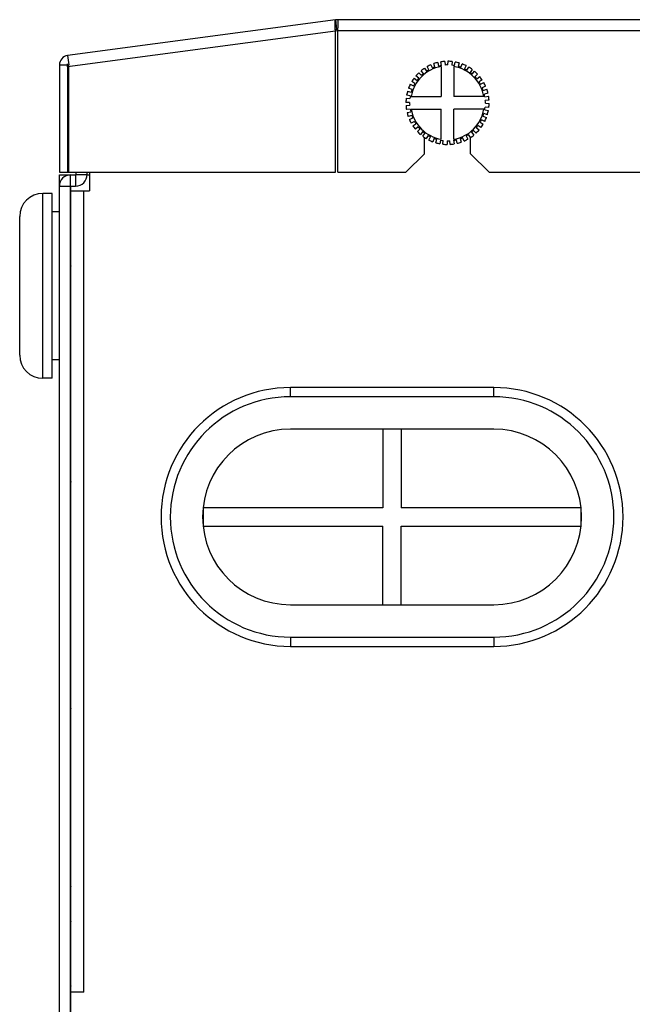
# Model space of a CAD drawing. Header units: millimetres. Extents: x 1117 to 38156, y -1945 to 7303.
# Tile 118 of 256: x 4130 to 4196, y 1131 to 1238. Entities that reach past the tile are written whole.
import ezdxf

# ---------------------------------------------------------------- set-up
doc = ezdxf.new("R2010")
doc.units = ezdxf.units.MM

msp = doc.modelspace()

# ---------------------------------------------------------------- linework, layer by layer
at = {"linetype": 'Continuous'}
for p, q in [((4164.204, 1237.721), (4135.225, 1233.857)), ((4164.204, 1237.721), (4164.336, 1236.73)), ((4313.135, 1237.739), (4164.468, 1237.739)), ((4164.468, 1237.739), (4164.468, 1236.849)), ((4164.468, 1221.239), (4164.468, 1236.849)), ((4164.204, 1236.511), (4135.225, 1232.647)), ((4164.204, 1236.511), (4164.194, 1236.713)), ((4164.204, 1221.239), (4164.204, 1236.511)), ((4164.467, 1236.547), (4164.205, 1236.502)), ((4164.279, 1236.684), (4164.472, 1236.719)), ((4313.135, 1236.539), (4164.468, 1236.539)), ((4135.225, 1233.857), (4135.357, 1232.866)), ((4134.335, 1232.841), (4135.335, 1232.841)), ((4134.335, 1232.841), (4134.335, 1221.239)), ((4135.216, 1232.837), (4135.21, 1232.958)), ((4135.225, 1232.647), (4135.216, 1232.837)), ((4135.225, 1232.647), (4135.225, 1221.239)), ((4135.335, 1232.841), (4135.335, 1221.239)), ((4174.328, 1232.314), (4174.132, 1232.662)), ((4174.54, 1232.865), (4174.7, 1232.498)), ((4174.979, 1232.608), (4174.846, 1232.985)), ((4175.284, 1233.114), (4175.377, 1232.725)), ((4175.671, 1232.785), (4175.607, 1233.179)), ((4175.66, 1232.681), (4175.66, 1229.414)), ((4176.06, 1233.23), (4176.084, 1232.831)), ((4176.384, 1232.839), (4176.389, 1233.239)), ((4176.844, 1233.21), (4176.798, 1232.813)), ((4177.01, 1232.681), (4177.01, 1229.414)), ((4177.095, 1232.768), (4177.169, 1233.161)), ((4177.612, 1233.054), (4177.499, 1232.67)), ((4177.783, 1232.575), (4177.924, 1232.949)), ((4178.342, 1232.767), (4178.164, 1232.409)), ((4178.427, 1232.265), (4178.631, 1232.609)), ((4173.226, 1231.411), (4172.923, 1231.672)), ((4173.237, 1232.002), (4173.512, 1231.712)), ((4173.737, 1231.911), (4173.484, 1232.22)), ((4173.851, 1232.491), (4174.072, 1232.157)), ((4179.011, 1232.357), (4178.773, 1232.035)), ((4179.008, 1231.848), (4179.269, 1232.152)), ((4179.599, 1231.837), (4179.309, 1231.562)), ((4179.507, 1231.337), (4179.817, 1231.59)), ((4172.308, 1230.746), (4172.666, 1230.567)), ((4172.809, 1230.831), (4172.465, 1231.035)), ((4172.717, 1231.415), (4173.039, 1231.177)), ((4180.087, 1231.224), (4179.754, 1231.003)), ((4179.91, 1230.747), (4180.259, 1230.943)), ((4180.462, 1230.534), (4180.095, 1230.375)), ((4172.306, 1229.499), (4171.913, 1229.573)), ((4172.02, 1230.016), (4172.404, 1229.902)), ((4172.5, 1230.187), (4172.125, 1230.328)), ((4172.393, 1229.414), (4175.66, 1229.414)), ((4180.278, 1229.414), (4177.01, 1229.414)), ((4180.204, 1230.095), (4180.582, 1230.228)), ((4180.711, 1229.791), (4180.322, 1229.697)), ((4180.381, 1229.403), (4180.776, 1229.468)), ((4172.236, 1228.787), (4171.836, 1228.792)), ((4171.844, 1228.463), (4172.243, 1228.487)), ((4171.864, 1229.247), (4172.262, 1229.202)), ((4180.807, 1228.231), (4180.409, 1228.276)), ((4180.827, 1229.015), (4180.428, 1228.99)), ((4180.435, 1228.69), (4180.835, 1228.686)), ((4172.29, 1228.075), (4171.895, 1228.01)), ((4171.96, 1227.687), (4172.349, 1227.781)), ((4172.466, 1227.382), (4172.089, 1227.25)), ((4172.393, 1228.064), (4175.66, 1228.064)), ((4175.66, 1224.796), (4175.66, 1228.064)), ((4180.278, 1228.064), (4177.01, 1228.064)), ((4177.01, 1224.796), (4177.01, 1228.064)), ((4180.171, 1227.291), (4180.546, 1227.15)), ((4180.65, 1227.462), (4180.267, 1227.575)), ((4180.364, 1227.979), (4180.758, 1227.905)), ((4172.209, 1226.943), (4172.576, 1227.103)), ((4172.761, 1226.731), (4172.412, 1226.535)), ((4172.584, 1226.254), (4172.917, 1226.475)), ((4173.164, 1226.141), (4172.854, 1225.887)), ((4179.954, 1226.063), (4179.632, 1226.301)), ((4179.862, 1226.647), (4180.206, 1226.443)), ((4180.363, 1226.732), (4180.005, 1226.91)), ((4173.072, 1225.64), (4173.362, 1225.916)), ((4173.663, 1225.629), (4173.402, 1225.326)), ((4173.66, 1225.121), (4173.898, 1225.442)), ((4173.835, 1225.358), (4173.835, 1225.489)), ((4174.244, 1225.213), (4174.039, 1224.869)), ((4174.329, 1224.711), (4174.507, 1225.069)), ((4178.343, 1225.164), (4178.539, 1224.815)), ((4178.82, 1224.987), (4178.599, 1225.321)), ((4178.934, 1225.567), (4179.187, 1225.258)), ((4179.434, 1225.475), (4179.158, 1225.766)), ((4179.445, 1226.066), (4179.748, 1225.806)), ((4173.835, 1223.239), (4173.835, 1224.998)), ((4174.888, 1224.903), (4174.746, 1224.529)), ((4175.059, 1224.424), (4175.172, 1224.807)), ((4175.576, 1224.71), (4175.502, 1224.317)), ((4175.827, 1224.268), (4175.872, 1224.665)), ((4176.287, 1224.639), (4176.282, 1224.239)), ((4176.611, 1224.247), (4176.587, 1224.647)), ((4177, 1224.693), (4177.064, 1224.298)), ((4177.387, 1224.363), (4177.294, 1224.752)), ((4177.692, 1224.87), (4177.824, 1224.492)), ((4178.131, 1224.613), (4177.971, 1224.979)), ((4178.835, 1223.239), (4178.835, 1224.987)), ((4171.835, 1221.239), (4173.835, 1223.239)), ((4178.835, 1223.239), (4180.835, 1221.239)), ((4134.335, 1221.239), (4135.225, 1221.239)), ((4134.335, 1220.939), (4135.535, 1220.939)), ((4134.335, 1033.339), (4134.335, 1220.939)), ((4135.225, 1221.239), (4164.204, 1221.239)), ((4135.535, 1220.939), (4136.081, 1220.939)), ((4135.535, 1033.339), (4135.535, 1220.939)), ((4136.081, 1220.939), (4136.081, 1219.739)), ((4136.135, 1220.993), (4136.135, 1221.239)), ((4136.135, 1220.993), (4137.335, 1220.993)), ((4137.335, 1220.993), (4137.335, 1221.239)), ((4137.335, 1220.939), (4137.585, 1220.939)), ((4137.585, 1221.239), (4137.585, 1219.239)), ((4164.468, 1221.239), (4171.835, 1221.239)), ((4180.835, 1221.239), (4267.835, 1221.239)), ((4133.535, 1218.939), (4132.535, 1218.939)), ((4132.535, 1198.939), (4132.535, 1218.939)), ((4133.535, 1198.939), (4133.535, 1218.939)), ((4134.335, 1219.739), (4136.081, 1219.739)), ((4135.585, 1218.939), (4135.535, 1218.939)), ((4135.585, 1034.339), (4135.585, 1219.739)), ((4135.585, 1219.239), (4137.585, 1219.239)), ((4136.985, 1132.539), (4136.985, 1219.239)), ((4134.335, 1216.939), (4133.535, 1216.939)), ((4130.035, 1201.439), (4130.035, 1216.439)), ((4134.335, 1200.939), (4133.535, 1200.939)), ((4133.535, 1198.939), (4132.535, 1198.939)), ((4135.585, 1198.939), (4135.535, 1198.939)), ((4181.335, 1197.939), (4159.335, 1197.939)), ((4159.335, 1196.939), (4159.335, 1197.939)), ((4181.335, 1196.939), (4181.335, 1197.939)), ((4181.335, 1196.939), (4159.335, 1196.939)), ((4181.335, 1193.439), (4159.335, 1193.439)), ((4169.335, 1193.439), (4169.335, 1184.939)), ((4171.335, 1193.439), (4171.335, 1184.939)), ((4135.535, 1187.439), (4135.585, 1187.439)), ((4169.335, 1184.939), (4149.888, 1184.939)), ((4149.888, 1184.845), (4149.888, 1183.032)), ((4190.783, 1184.939), (4171.335, 1184.939)), ((4190.783, 1183.032), (4190.783, 1184.845)), ((4149.888, 1182.939), (4169.335, 1182.939)), ((4169.335, 1174.439), (4169.335, 1182.939)), ((4171.335, 1182.939), (4190.783, 1182.939)), ((4171.335, 1174.439), (4171.335, 1182.939)), ((4135.585, 1181.639), (4135.535, 1181.639)), ((4135.585, 1178.639), (4135.535, 1178.639)), ((4159.335, 1174.439), (4181.335, 1174.439)), ((4159.335, 1170.939), (4181.335, 1170.939)), ((4159.335, 1170.939), (4159.335, 1169.939)), ((4181.335, 1170.939), (4181.335, 1169.939)), ((4159.335, 1169.939), (4181.335, 1169.939)), ((4135.535, 1162.939), (4135.585, 1162.939)), ((4135.585, 1157.139), (4135.535, 1157.139)), ((4135.585, 1154.139), (4135.535, 1154.139)), ((4136.985, 1132.539), (4135.585, 1132.539))]:
    msp.add_line(p, q, dxfattribs=at)
for centre, radius, start, end in [((4164.468, 1235.739), 2, 90, 97.59464), ((4164.468, 1235.739), 1, 90, 97.59464), ((4135.36, 1232.841), 1.025, 97.59464, 180), ((4135.36, 1232.841), 0.025, 97.59464, 180), ((4176.335, 1228.739), 4, 99.71515, 170.28485), ((4176.335, 1228.739), 4.5, 113.5153, 119.32199), ((4176.335, 1228.739), 4.1, 109.32199, 113.5153), ((4176.335, 1228.739), 4.5, 103.5153, 109.32199), ((4176.335, 1228.739), 4.1, 99.32199, 103.5153), ((4176.335, 1228.739), 4.5, 93.5153, 99.32199), ((4176.335, 1228.739), 4.1, 89.32199, 93.5153), ((4176.335, 1228.739), 4.5, 83.5153, 89.32199), ((4176.335, 1228.739), 4.1, 79.32199, 83.5153), ((4176.335, 1228.739), 4, 9.71515, 80.28485), ((4176.335, 1228.739), 4.5, 73.5153, 79.32199), ((4176.335, 1228.739), 4.1, 69.32199, 73.5153), ((4176.335, 1228.739), 4.5, 63.5153, 69.32199), ((4176.335, 1228.739), 4.5, 53.5153, 59.32199), ((4176.335, 1228.739), 4.5, 133.5153, 139.32199), ((4176.335, 1228.739), 4.5, 123.5153, 129.32199), ((4176.335, 1228.739), 4.1, 129.32199, 133.5153), ((4176.335, 1228.739), 4.1, 119.32199, 123.5153), ((4176.335, 1228.739), 4.1, 59.32199, 63.5153), ((4176.335, 1228.739), 4.1, 49.32199, 53.5153), ((4176.335, 1228.739), 4.5, 43.5153, 49.32199), ((4176.335, 1228.739), 4.1, 39.32199, 43.5153), ((4176.335, 1228.739), 4.5, 33.5153, 39.32199), ((4176.335, 1228.739), 4.5, 153.5153, 159.32199), ((4176.335, 1228.739), 4.5, 143.5153, 149.32199), ((4176.335, 1228.739), 4.1, 149.32199, 153.5153), ((4176.335, 1228.739), 4.1, 139.32199, 143.5153), ((4176.335, 1228.739), 4.1, 29.32199, 33.5153), ((4176.335, 1228.739), 4.5, 23.5153, 29.32199), ((4176.335, 1228.739), 4.5, 163.5153, 169.32199), ((4176.335, 1228.739), 4.1, 169.32199, 173.5153), ((4176.335, 1228.739), 4.1, 159.32199, 163.5153), ((4176.335, 1228.739), 4.1, 19.32199, 23.5153), ((4176.335, 1228.739), 4.1, 9.32199, 13.5153), ((4176.335, 1228.739), 4.5, 13.5153, 19.32199), ((4176.335, 1228.739), 4.5, 3.5153, 9.32199), ((4176.335, 1228.739), 4.5, 173.5153, 179.32199), ((4176.335, 1228.739), 4.5, 183.5153, 189.32199), ((4176.335, 1228.739), 4.1, 179.32199, 183.5153), ((4176.335, 1228.739), 4.1, 349.32199, 353.5153), ((4176.335, 1228.739), 4.1, 359.32199, 3.5153), ((4176.335, 1228.739), 4.5, 353.5153, 359.32199), ((4176.335, 1228.739), 4.5, 193.5153, 199.32199), ((4176.335, 1228.739), 4.1, 189.32199, 193.5153), ((4176.335, 1228.739), 4, 189.71515, 260.28485), ((4176.335, 1228.739), 4.1, 199.32199, 203.5153), ((4176.335, 1228.739), 4, 279.71515, 350.28485), ((4176.335, 1228.739), 4.1, 339.32199, 343.5153), ((4176.335, 1228.739), 4.5, 343.5153, 349.32199), ((4176.335, 1228.739), 4.5, 203.5153, 209.32199), ((4176.335, 1228.739), 4.5, 213.5153, 219.32199), ((4176.335, 1228.739), 4.1, 209.32199, 213.5153), ((4176.335, 1228.739), 4.1, 219.32199, 223.5153), ((4176.335, 1228.739), 4.1, 319.32199, 323.5153), ((4176.335, 1228.739), 4.1, 329.32199, 333.5153), ((4176.335, 1228.739), 4.5, 323.5153, 329.32199), ((4176.335, 1228.739), 4.5, 333.5153, 339.32199), ((4176.335, 1228.739), 4.5, 223.5153, 229.32199), ((4176.335, 1228.739), 4.5, 233.5153, 239.32199), ((4176.335, 1228.739), 4.1, 229.32199, 233.5153), ((4176.335, 1228.739), 4.1, 239.32199, 243.5153), ((4176.335, 1228.739), 4.1, 299.32199, 303.5153), ((4176.335, 1228.739), 4.5, 303.5153, 309.32199), ((4176.335, 1228.739), 4.1, 309.32199, 313.5153), ((4176.335, 1228.739), 4.5, 313.5153, 319.32199), ((4176.335, 1228.739), 4.5, 243.5153, 249.32199), ((4176.335, 1228.739), 4.1, 249.32199, 253.5153), ((4176.335, 1228.739), 4.5, 253.5153, 259.32199), ((4176.335, 1228.739), 4.1, 259.32199, 263.5153), ((4176.335, 1228.739), 4.5, 263.5153, 269.32199), ((4176.335, 1228.739), 4.1, 269.32199, 273.5153), ((4176.335, 1228.739), 4.5, 273.5153, 279.32199), ((4176.335, 1228.739), 4.1, 279.32199, 283.5153), ((4176.335, 1228.739), 4.5, 283.5153, 289.32199), ((4176.335, 1228.739), 4.1, 289.32199, 293.5153), ((4176.335, 1228.739), 4.5, 293.5153, 299.32199), ((4135.535, 1219.739), 1.2, 90, 180), ((4136.081, 1220.993), 1.254, 270, 0), ((4136.081, 1220.993), 0.054, 270, 0), ((4132.535, 1216.439), 2.5, 90, 180), ((4135.735, 1215.419), 0.28, 225, 237.39548), ((4135.735, 1210.859), 0.28, 122.60452, 135), ((4132.535, 1201.439), 2.5, 180, 270), ((4159.335, 1183.939), 14, 90, 270), ((4181.335, 1183.939), 14, 270, 90), ((4159.335, 1183.939), 13, 90, 270), ((4181.335, 1183.939), 13, 270, 90), ((4159.335, 1183.939), 9.5, 90, 270), ((4181.335, 1183.939), 9.5, 270, 90), ((4136.735, 1187.439), 1.2, 163.87019, 180), ((4136.735, 1162.939), 1.2, 167.47932, 180), ((4135.735, 1144.169), 0.28, 225, 237.39548), ((4135.735, 1140.419), 0.28, 225, 237.39548), ((4135.735, 1135.859), 0.28, 122.60452, 135), ((4135.735, 1133.419), 0.28, 225, 237.39548)]:
    msp.add_arc(centre, radius, start, end, dxfattribs=at)
for points, knots in [([(4164.194, 1236.713), (4164.188, 1236.844), (4164.177, 1237.084), (4164.17, 1237.365), (4164.171, 1237.542), (4164.177, 1237.635), (4164.183, 1237.687), (4164.195, 1237.72), (4164.204, 1237.721)], [0, 0, 0, 0, 0.3896349, 0.7082848, 0.8286801, 0.9181872, 0.9747523, 1, 1, 1, 1]), ([(4164.204, 1236.511), (4164.222, 1236.562), (4164.246, 1236.639), (4164.303, 1236.726), (4164.336, 1236.73)], [0, 0, 0, 0, 0.621022, 1, 1, 1, 1])]:
    msp.add_open_spline(points, degree=3, knots=knots, dxfattribs=at)

doc.saveas('drawing.dxf')
